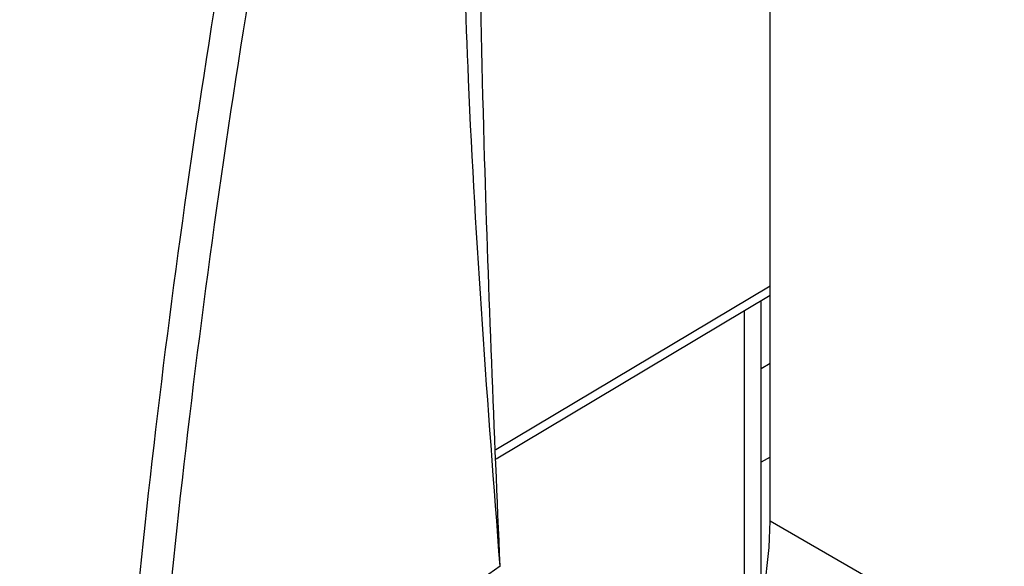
# Model space of a CAD drawing. Header units: millimetres. Extents: x -0.66 to 0.91, y -0.4 to 0.64.
# Tile 200 of 241: x 0.59588 to 0.60446, y 0.30184 to 0.30661. Entities that reach past the tile are written whole.
import ezdxf

# ---------------------------------------------------------------- set-up
doc = ezdxf.new("R2010")
doc.units = ezdxf.units.MM
doc.layers.add('FORMAT', color=7, linetype='Continuous')

msp = doc.modelspace()

# ---------------------------------------------------------------- linework, layer by layer
at = {"layer": 'FORMAT', "color": 7, "linetype": 'Continuous', "lineweight": 25}
for p, q in [((0.602418, 0.302233), (0.602418, 0.312333)), ((0.600026, 0.302857), (0.602418, 0.304286)), ((0.600029, 0.302775), (0.602418, 0.304202)), ((0.60234, 0.301525), (0.60234, 0.304156)), ((0.602194, 0.300995), (0.602194, 0.304069)), ((0.60234, 0.303564), (0.602418, 0.303609)), ((0.602418, 0.302792), (0.60234, 0.302748)), ((0.604862, 0.300822), (0.602418, 0.302233))]:
    msp.add_line(p, q, dxfattribs=at)
for centre, major_axis, ratio, start_param, end_param in [((0.651363, 0.324487), (0.03913359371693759, 0.06544861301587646), 0.587343, 2.138526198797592, 2.273641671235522), ((0.651502, 0.324404), (0.03903364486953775, 0.06527536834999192), 0.587369, 2.138550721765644, 2.273666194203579), ((0.600333, 0.300987), (0.001461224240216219, 0.002620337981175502), 0.567218, 4.52152818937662, 5.489277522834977), ((2.721708, 1.478591), (2.143219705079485, 1.195157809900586), 0.015113, 2.990904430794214, 3.001310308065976)]:
    msp.add_ellipse(centre, major_axis=major_axis, ratio=ratio, start_param=start_param, end_param=end_param, dxfattribs=at)
for points, knots in [([(0.7177344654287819, 0.3058655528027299), (0.713363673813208, 0.3083410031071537), (0.6994103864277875, 0.3162436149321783), (0.6759646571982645, 0.3296280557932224), (0.6375663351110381, 0.3517219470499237), (0.6089454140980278, 0.3685036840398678), (0.5897454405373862, 0.3797614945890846)], [0, 0, 0, 0, 0.1014929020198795, 0.3240052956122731, 0.5465177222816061, 1, 1, 1, 1]), ([(0.5893785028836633, 0.37854249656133), (0.5940801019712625, 0.3757553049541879), (0.6081849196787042, 0.3673937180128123), (0.6317875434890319, 0.3535550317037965), (0.6697717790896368, 0.3315258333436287), (0.6985440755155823, 0.3152730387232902), (0.7177495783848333, 0.3044243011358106)], [0, 0, 0, 0, 0.1109255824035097, 0.3327772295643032, 0.55462891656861, 0.9999999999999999, 0.9999999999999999, 0.9999999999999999, 0.9999999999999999]), ([(0.6000641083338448, 0.3018390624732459), (0.6000138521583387, 0.3030253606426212), (0.5999028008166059, 0.305646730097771), (0.5998691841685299, 0.3082646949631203), (0.599850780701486, 0.3096979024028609)], [0, 0, 0, 0, 0.4525490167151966, 1, 1, 1, 1]), ([(0.6000641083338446, 0.3018390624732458), (0.5999574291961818, 0.3032452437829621), (0.5997671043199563, 0.3057539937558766), (0.599719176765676, 0.3083502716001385), (0.599698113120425, 0.3094913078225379)], [0, 0, 0, 0, 0.5605107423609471, 1, 1, 1, 1])]:
    msp.add_open_spline(points, degree=3, knots=knots, dxfattribs=at)

doc.saveas('drawing.dxf')
